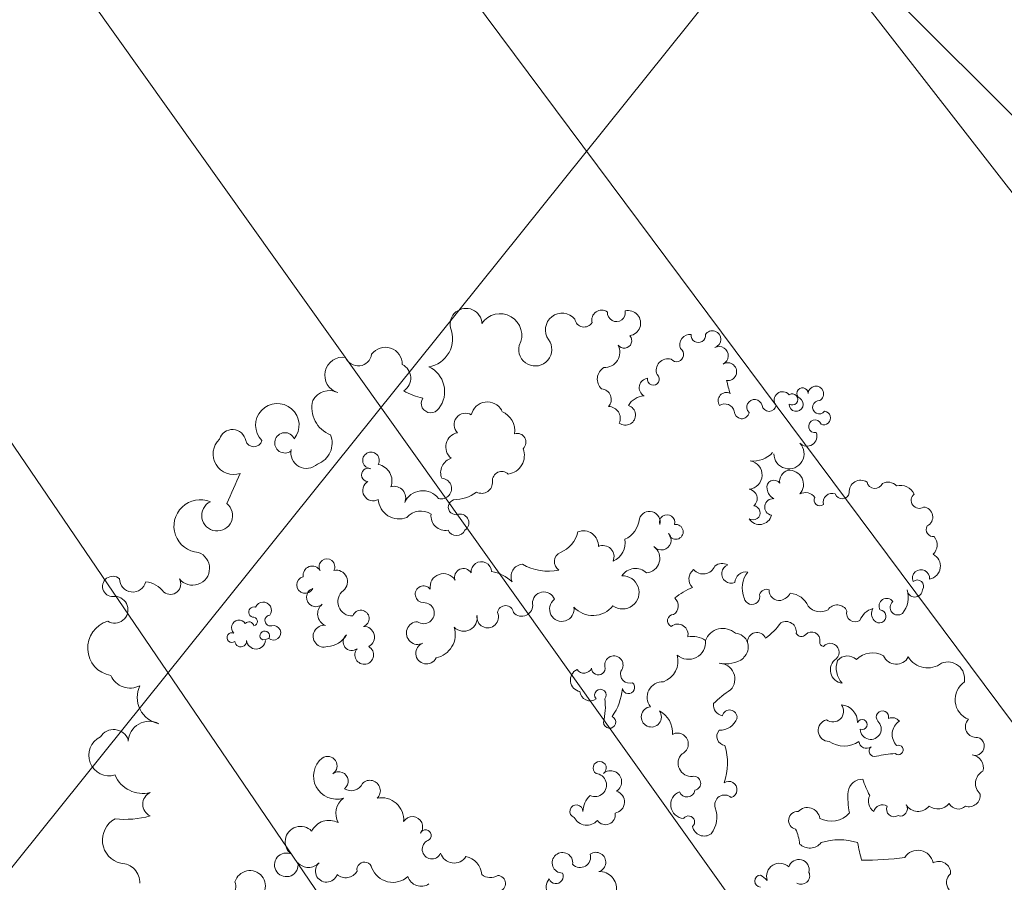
# Model space of a CAD drawing. Header units: millimetres. Extents: x 6567289036 to 6568990308, y 5976640423 to 5977332400.
# Tile 94 of 256: x 6568117961 to 6568119720, y 5976970716 to 5976972256. Entities that reach past the tile are written whole.
import ezdxf

# ---------------------------------------------------------------- set-up
doc = ezdxf.new("R2010")
doc.units = ezdxf.units.MM
doc.layers.add('ZAGOSPODAROWANIE_DRZEWA', color=110, linetype='Continuous', lineweight=5)
picture_1 = doc.add_image_def('image2.jpg', size_in_pixel=(6997, 9782))

# ---------------------------------------------------------------- blocks, each defined once
blk = doc.blocks.new('drz_353_r')
at = {"color": 114, "lineweight": 15}
for centre, radius, start, end in [((-6.64, 155.67), 3.28, 341.4309, 164.3966), ((1.05, 154.02), 4.62, 74.878, 172.4479), ((6.69, 160.84), 5.02, 208.0176, 318.5764), ((-13.58, 156.04), 3.82, 225.7098, 7.7626), ((10.88, 153.43), 4.1, 342.7444, 95.892), ((-30.73, 145.93), 6, 79.153, 202.2105), ((-23.32, 156.14), 7.62, 214.5119, 338.1556), ((12.15, 149.69), 3.66, 297.3507, 43.7056), ((10.36, 142.3), 5.4, 325.1652, 50.0395), ((38.69, 142.73), 4.19, 87.0987, 209.6337), ((42.04, 149.57), 4.11, 220.2825, 310.1999), ((-84.03, 140.77), 2.55, 240.2511, 7.0655), ((-78.57, 137.39), 4.72, 43.9601, 128.4208), ((-70.96, 138.55), 4.72, 10.3679, 153.3911), ((-42.71, 138.73), 8.11, 301.2628, 37.4766), ((-94.45, 135.72), 2.87, 218.6928, 33.2968), ((-88.5, 136.98), 3.57, 26.2163, 174.9982), ((-66.62, 136.35), 3.07, 84.2515, 292.0279), ((-63.75, 134.98), 2.26, 56.9005, 220.6597), ((11.6, 135.29), 5.06, 302.4176, 50.8426), ((36.06, 135.22), 5.53, 100.5274, 237.8824), ((-94.11, 128.87), 5.68, 117.0486, 192.8651), ((-62.66, 134.13), 2.74, 272.8686, 87.1314), ((-59.81, 122.98), 8.84, 49.5684, 107.8381), ((-40.84, 127.48), 4.92, 293.3945, 61.6206), ((15.76, 128.93), 2.54, 341.6109, 124.7057), ((-70.34, 116.33), 104.43, 359.3393, 7.8207), ((-96.65, 124.5), 4.31, 134.0099, 207.0432), ((-56.19, 128.02), 2.7, 218.6415, 38.6112), ((-13.57, 126.06), 3.25, 128.2798, 203.6201), ((-10.85, 131.68), 5.64, 212.9163, 314.4163), ((-5.31, 128.26), 1.7, 320.0053, 201.089), ((35.21, 129.34), 39.28, 183.1638, 193.1131), ((15.93, 126.69), 2.66, 244.7148, 32.855), ((-56.65, 124.13), 2.76, 126.8643, 298.1402), ((-53.01, 121.44), 2.35, 308.3384, 173.6107), ((-17.03, 122.59), 2.22, 77.4422, 310.658), ((17.52, 122.57), 3.21, 147.9373, 255.7062), ((-101.56, 119.88), 2.88, 282.2556, 68.0679), ((-53.95, 122.29), 3.61, 239.7151, 311.6926), ((-31.88, 118.95), 8.08, 150.2164, 224.664), ((-12.8, 118.39), 3.75, 271.6904, 137.9047), ((-4.9, 119.75), 1.97, 219.4133, 20.0257), ((-97.58, 114.79), 4.07, 145.9905, 275.9976), ((-49.32, 120.81), 6.65, 194.2066, 250.4091), ((-14.36, 115.32), 1.8, 337.8691, 245.6932), ((-8.55, 116.85), 2.69, 274.3312, 37.7002), ((-3.4, 144.32), 29.96, 286.5942, 298.6038), ((12.95, 122.28), 4.71, 244.7566, 323.2881), ((-54.1, 112.85), 3.06, 254.4734, 33.4065), ((-34.24, 110.1), 4.64, 136.8493, 230.3119), ((-15.21, 107.52), 6.17, 88.9516, 176.4085), ((-15.79, 108.86), 9.13, 324.5329, 35.4671), ((10.28, 115.38), 5.13, 177.481, 261.1555), ((47.78, 107.18), 21, 161.9621, 198.0379), ((3.47, 233.61), 122.37, 281.4757, 284.4878), ((-97.63, 108.16), 2.63, 289.9606, 79.578), ((-53.21, 106.41), 3.89, 116.1052, 236.7336), ((11.42, 141.44), 31.19, 266.4549, 280.6904), ((11.37, 104.26), 8.76, 332.3831, 48.2474), ((-93.72, 104.59), 3.21, 159.9282, 284.1144), ((-40.2, 103.91), 3.2, 42.1713, 229.7125), ((-33.9, 108.7), 4.74, 213.8644, 354.1815), ((-34.57, 113.91), 7.83, 250.34, 313.4097), ((-19.07, 104.9), 3.78, 322.6437, 127.4152), ((-123.86, 101.59), 2.43, 336.7887, 172.7358), ((-60.41, 100.36), 5.79, 311.0579, 28.9026), ((-12.26, 103.52), 3.91, 193.5808, 0.6547), ((-132.45, 98.78), 2.79, 30.9257, 267.0859), ((-127.7, 100.01), 2.37, 175.1887, 52.6854), ((-120.9, 98.48), 2.27, 108.7158, 11.8534), ((-117.37, 95.61), 3.58, 314.2462, 111.2868), ((-92.95, 95.04), 4.27, 126.4788, 207.7585), ((-94.5, 100.22), 2.01, 240.4521, 38.776), ((-44.48, 97.31), 2.95, 79.8117, 227.0033), ((-43.74, 101.69), 1.49, 261.8436, 351.8302), ((19.74, 95.77), 4.46, 97.8239, 227.4346), ((24.49, 96.6), 5.26, 316.3757, 50.7844), ((-132.63, 94.02), 1.98, 89.073, 330.4759), ((-53.97, 89.19), 7.3, 111.2394, 176.1873), ((-47.81, 93.61), 2.04, 296.3365, 49.3966), ((37.56, 92.7), 3.74, 76.6159, 253.492), ((39.63, 93.53), 3.06, 330.1154, 113.2101), ((-130.48, 90.31), 1.99, 328.0255, 211.9745), ((-128.74, 91.77), 2.51, 268.7415, 149.4263), ((-111.11, 89.18), 5.4, 270.4001, 134.146), ((-100.15, 89.33), 5.05, 47.4591, 185.6162), ((-47.46, 88.11), 3.72, 81.5236, 209.0219), ((19.9, 92.25), 3.18, 175.7148, 346.8105), ((28.95, 80.11), 12.87, 92.9118, 117.5686), ((-130.27, 86.94), 3, 129.3235, 309.3228), ((-101.14, 90.05), 4.21, 196.7374, 278.3824), ((-63.97, 85), 5.4, 13.9445, 59.8615), ((39.87, 85.87), 4.69, 136.0847, 287.979), ((-128.79, 82.09), 2.56, 279.353, 80.647), ((-99.19, 83.78), 2.5, 122.4275, 286.0623), ((-62.26, 85.67), 3.59, 265.8203, 10.1369), ((-65.66, 65.85), 25.34, 36.2369, 53.8317), ((-117.99, 76.42), 9.5, 353.5576, 46.9369), ((-99.13, 85.97), 4.64, 277.8313, 331.7836), ((-92.07, 83.52), 2.99, 175.1164, 348.6426), ((-90.2, 78.66), 4.4, 301.8937, 76.0727), ((-60.13, 81.18), 2.56, 159.0935, 254.0916), ((50.14, 72.36), 12.64, 134.2996, 148.3232), ((-127.76, 76.89), 2.74, 103.03, 314.2485), ((-103.51, 74.49), 5.11, 4.9407, 170.293), ((-95.1, 74.48), 3.35, 39.4778, 172.3768), ((-89.99, 76.34), 2.54, 326.231, 173.8468), ((-60.08, 76.01), 2.81, 280.4636, 105.556), ((-43.91, 77.75), 3.34, 113.0033, 275.1478), ((41.56, 79.18), 2.18, 184.6257, 355.3743), ((-126.25, 72.31), 2.66, 268.7815, 81.1211), ((-64.9, 73.87), 4, 170.785, 267.861), ((-63.14, 81.71), 9.19, 231.5948, 292.8932), ((-42.06, 69.75), 4.92, 40.2472, 176.5874), ((-140.41, 67.31), 3.2, 352.9989, 211.1624), ((-47.13, 66.61), 11.09, 347.8672, 34.7753), ((-16.95, 68), 2.64, 83.3692, 257.687), ((-18.88, 64.45), 6.57, 358.4918, 70.1367), ((8.87, 67.68), 2.94, 18.2747, 214.8084), ((-146.1, 64.19), 3.3, 26.3768, 206.6984), ((-153.9, 137.24), 72.27, 283.3308, 287.1448), ((-130.03, 66.8), 2.92, 151.5156, 304.5783), ((-125.35, 66.24), 3.54, 105.7502, 211.3524), ((-67.82, 65.33), 4.08, 150.4683, 219.9329), ((-68.21, 68.59), 3.41, 201.3915, 22.1641), ((-42.05, 65.59), 6.64, 137.8135, 249.5563), ((-30.65, 64.25), 5.63, 46.1875, 179.7476), ((3.25, 87.61), 35.67, 212.7448, 225.2949), ((-0.72, 45.68), 21.55, 70.5556, 106.7139), ((14.38, 66.26), 3.58, 139.2644, 286.8371), ((-151.97, 61.85), 3.05, 16.2904, 235.699), ((-21.37, 66.15), 3.92, 263.036, 349.4155), ((-10.13, 66.66), 3.24, 227.6045, 353.9781), ((18.72, 53.68), 9.74, 52.4166, 109.84), ((-72.66, 58.53), 4.52, 311.113, 67.8339), ((21.2, 58.92), 4.25, 281.6236, 35.5952), ((-153.37, 56.81), 2.55, 262.8156, 97.1844), ((-38.05, 54.8), 7.8, 144.1233, 193.2325), ((-43.78, 53.29), 6.11, 318.9635, 95.5166), ((6.61, 55.18), 2.49, 10.0568, 189.939), ((-150.05, 53.86), 3.66, 173.3464, 292.9799), ((-66.35, 57.6), 4.16, 216.4791, 315.9018), ((-36.36, 66.62), 29.52, 203.8196, 218.1686), ((-46.56, 49.44), 3.7, 75.648, 218.8191), ((-7.45, 49.37), 3.88, 24.9495, 208.1335), ((-0.57, 54.34), 4.74, 224.7477, 5.0169), ((8.66, 52.81), 2.84, 290.0951, 81.9351), ((20.43, 53.33), 2.16, 41.1345, 234.2597), ((-146.53, 49.03), 2.56, 311.6442, 145.1568), ((-83.18, 48.78), 2.64, 281.898, 190.7849), ((-56.77, 45.95), 3.7, 32.8439, 138.9947), ((-37.09, 41.61), 7.94, 20.3227, 105.2145), ((14.25, 51.88), 4.93, 200.6561, 356.5577), ((-140.84, 45.94), 4.16, 163.5163, 291.1332), ((-86.57, 45.67), 2.73, 73.026, 286.974), ((-80.25, 43.61), 3.52, 311.2651, 132.7777), ((-51.46, 47.99), 2.2, 180.8587, 336.5478), ((-11.69, 39.13), 8.45, 84.3984, 153.325), ((-137.66, 40.77), 2.12, 258.6168, 142.5404), ((-86.7, 39.37), 3.8, 75.9114, 252.1615), ((-73.74, 37.8), 5.26, 6.1477, 142.8396), ((-24.14, 44.05), 5.51, 176.6871, 308.7617), ((-17.09, 40.03), 3.61, 184.4397, 126.6279), ((-134.7, 39.12), 3.4, 187.2031, 330.2034), ((-157.73, 31.7), 4.51, 8.5965, 192.9469), ((-124.84, 37.81), 6.92, 183.185, 239.7009), ((-88.61, 26.96), 8.82, 23.8384, 85.1512), ((-64.31, 34.35), 5.8, 136.3522, 237.0835), ((-61.56, 29.74), 5.92, 324.5107, 182.4867), ((-151.47, 30.35), 2.7, 305.7735, 131.6134), ((-124.89, 30.78), 3.6, 322.2123, 163.0038), ((-32.46, 32.32), 3.32, 252.1, 17.8313), ((-27.64, 31.86), 2.22, 281.3023, 138.2463), ((-161.49, 27.55), 3.2, 266.1661, 101.4712), ((-147.35, 23.31), 5.48, 357.8409, 117.6697), ((-123.74, 24.71), 4.22, 66.364, 179.044), ((-79.21, 23.57), 7.08, 23.0921, 100.82), ((-35.6, 26.66), 3.28, 49.7829, 279.672), ((-29.05, 9.33), 20.44, 54.7911, 84.8037), ((6.07, 25.51), 3.93, 32.079, 221.5949), ((13.26, 26.41), 4.04, 9.4922, 162.8888), ((-130.46, 21.87), 3.84, 49.3724, 174.1831), ((-74.38, 22.8), 3.92, 64.6472, 205.284), ((-56.75, 26.01), 0.424, 51.9587, 128.0413), ((-62.57, 19.14), 9.24, 313.0854, 50.8514), ((-15.26, 25.11), 2.21, 272.1453, 155.2984), ((17.96, 23.69), 3.45, 303.2747, 102.0138), ((44.25, 21.55), 6.09, 83.2879, 182.0626), ((-158.85, 22.29), 3.53, 143.948, 285.5065), ((-137.77, 25.48), 4.75, 210.0626, 317.272), ((-78.23, 15.81), 5.32, 86.7871, 202.0726), ((-34.46, 21.1), 2.39, 268.3509, 104.3445), ((-24.89, 21.85), 2.07, 49.223, 310.777), ((-20.67, 2.21), 21.4, 75.1312, 97.7247), ((1.16, 21.59), 2.36, 33.5936, 326.4064), ((7.23, 19.92), 4.12, 335.2663, 174.9051), ((34.8, 20.22), 3.54, 18.2971, 214.778), ((-159.72, 16.04), 3.37, 278.999, 57.5109), ((-35.71, 15.96), 3, 304.7196, 66.7152), ((-26.42, 18.13), 3.6, 274.1737, 36.8865), ((17.01, 23.86), 8.28, 223.1584, 268.0052), ((16.46, 16.99), 5.11, 297.4026, 48.3305), ((32.94, 14.61), 3.74, 314.254, 106.3187), ((-30.25, 15.28), 4.16, 205.4422, 349.7291), ((16.64, 13.26), 2.32, 88.0323, 339.4112), ((-155.33, 8.17), 5.96, 130.3412, 305.4754), ((-85.54, 3.62), 10.47, 22.0249, 76.8405), ((-55.6, 8.07), 4.37, 216.7788, 98.713), ((35.01, 8.29), 3.68, 81.5202, 359.7503), ((-72.56, 8.98), 3.58, 203.6158, 326.8681), ((39.87, 5.98), 2.58, 290.5692, 117.4068), ((43.69, 6.97), 4.47, 229.3499, 10.0809), ((-148.33, -1.41), 5.9, 255.8538, 126.7923), ((-87.18, 3.15), 18.04, 329.3975, 12.4006), ((-57.69, 1.66), 4.05, 110.4344, 272.2119), ((-56.94, -6.23), 3.89, 310.8673, 98.7351), ((-153.38, -13.96), 7.72, 62.1414, 237.1616), ((-115.23, -7.85), 3.12, 41.796, 197.6346), ((-110.47, -12.03), 6.71, 8.3101, 111.2367), ((-67.21, -5.62), 4.46, 185.3435, 294.2034), ((-119.17, -16.31), 7.58, 82.6199, 156.8107), ((-55.15, -19.38), 14.09, 136.5346, 170.2803), ((-53.94, -12.04), 2.91, 99.0132, 260.9868), ((-123.71, -18.52), 5.9, 118.332, 257.3931), ((-101.42, -13.38), 3.35, 136.1585, 273.9279), ((42.39, -14.88), 2.85, 8.4463, 179.1727), ((-100.78, -20.55), 3.84, 331.4024, 96.0412), ((-68.86, -20.67), 3.67, 92.812, 275.369), ((-52.76, -18.41), 3.86, 261.2241, 115.0554), ((35.58, -17.42), 4.73, 319.2705, 33.0925), ((-157.33, -26.13), 5.69, 92.3789, 283.02), ((39.88, -27.8), 7.33, 95.6622, 167.1169), ((-121.5, -26.35), 4.07, 149.3297, 315.9259), ((-108.64, -30.74), 14, 0.4743, 36.6345), ((-66.94, -27.07), 3.17, 119.8518, 289.0879), ((-52.51, -26.97), 4.81, 315.1926, 100.0948), ((-86.41, -28.24), 3.11, 33.0398, 190.5157), ((-85.23, -29.56), 3.34, 295.3463, 64.6537), ((30.09, -30.43), 5.02, 287.5394, 58.1935), ((-152.2, -41.1), 10.18, 9.187, 112.2175), ((-113.51, -28.21), 5.16, 190.908, 321.0518), ((-104.29, -29.72), 5.49, 198.3708, 290.9898), ((-98.66, -34.97), 3.66, 344.056, 178.0199), ((-92.05, -29.74), 2.74, 198.9097, 19.8771), ((-63.49, -34.2), 4.79, 120.2477, 278.6755), ((-46.59, -38.56), 8.58, 11.4864, 106.9631), ((-133.29, -43.55), 9.76, 52.026, 155.3173), ((-88.81, -33.56), 5.1, 262.551, 11.0756), ((-129.12, -38.73), 3.41, 237.4685, 57.5268), ((-90.82, -41.57), 7.07, 127.6692, 246.5978), ((-84.06, -42.33), 6.56, 145.5749, 229.3056), ((-54.15, -41.27), 3.78, 324.1404, 181.0392), ((-39.83, -40.29), 3.81, 199.4413, 64.4649), ((25.24, -40.58), 2, 24.2486, 245.6827), ((30.2, -38.36), 3.43, 203.9181, 66.0133), ((-156, -35.86), 25.7, 330.8026, 347.0764), ((-60.92, -41.3), 2.99, 128.0129, 359.2003), ((-47.03, -43.39), 4.06, 181.3156, 26.9685), ((22.18, -45.31), 3.67, 52.4338, 238.4852), ((38.42, -42.16), 4.99, 287.4364, 33.9406), ((-143.05, -54.99), 6.07, 89.3041, 233.7848), ((-138.13, -51.3), 5.41, 32.5016, 153.8504), ((-95.32, -51.84), 4.14, 65.871, 195.8898), ((-95.23, -50.08), 7.43, 273.5978, 21.9488), ((19.65, -56.28), 7.87, 85.5395, 191.6968), ((34.01, -52.31), 7.99, 291.1203, 42.368), ((-101.38, -58.53), 5.94, 69.4062, 170.0244), ((-108.69, -60.09), 2.97, 60.6428, 358.9059), ((-98.02, -59.31), 3.73, 211.7469, 29.1241), ((-45.6, -62.65), 3.81, 27.4823, 181.971), ((-39.27, -62.5), 3.36, 229.1827, 151.4513), ((9.27, -60.49), 3.74, 44.3713, 225.5602), ((37.46, -62.41), 2.7, 102.0541, 282.1637), ((-147.29, -64.66), 4.82, 291.5329, 82.2287), ((-103.55, -61.09), 2.37, 156.5287, 355.4311), ((-52.23, -63.73), 2.99, 18.4556, 251.4758), ((4.93, -67.16), 4.35, 326.1731, 66.6431), ((-58.24, -66.86), 5.07, 217.6748, 3.3922), ((-43.92, -66.94), 3.1, 217.5354, 37.5354), ((35.62, -69.11), 4.72, 318.6855, 59.281), ((-139.12, -70.11), 6.47, 171.3785, 343.5929), ((-65.43, -72.53), 4.09, 38.9326, 191.7067), ((-50.7, -76.14), 8.49, 3.4909, 59.4293), ((4.04, -72.35), 8.26, 218.6102, 16.8503), ((5.85, -71.6), 3.36, 36.8426, 219.4051), ((17.42, -65.73), 6.91, 217.7127, 297.7862), ((-126.9, -74.98), 6.74, 153.2243, 241.5229), ((-70.77, -75.81), 2.79, 61.4216, 298.5784), ((0.42, -75.62), 3.41, 33.7133, 213.6034), ((26.86, -75.05), 7, 152.7303, 242.7989), ((37.95, -75.99), 3.96, 221.9403, 72.1865), ((-127.54, -70.91), 10.31, 255.5562, 339.5865), ((-114.94, -81.97), 8.01, 20.1269, 111.469), ((-53.89, -74.72), 4.43, 218.9542, 338.0872), ((-45.91, -76.86), 3.9, 172.899, 18.5086), ((-111.47, -83.11), 5.62, 257.8732, 43.9592), ((-67.69, -81.05), 3.29, 121.9839, 279.1732), ((-59.83, -79.77), 3.37, 199.6368, 42.2303), ((31.58, -82.42), 5.09, 312.1839, 47.8161), ((-64.25, -83.62), 2.99, 193.1226, 65.389), ((27.51, -85.23), 5.51, 134.2213, 324.2165), ((-121.27, -93.54), 7.77, 51.0474, 314.8387), ((-114.98, -90.85), 3.63, 112.5925, 38.0848), ((35.75, -90.34), 4.22, 153.4477, 100.2261), ((-47.12, -94.93), 2.6, 319.7952, 192.1646), ((-55.19, -98.6), 2.93, 53.694, 248.329), ((-51.53, -96.01), 1.94, 186.99, 15.8828), ((-46.05, -98.04), 1.7, 57.2804, 10.1635), ((-44.76, -101.14), 3.42, 276.4788, 83.5212), ((43.33, -103.33), 5.54, 67.1935, 254.1837), ((-116.57, -101.93), 2.98, 285.2027, 74.7973), ((-54.53, -101.92), 1.84, 161.3576, 0.8182), ((-51.18, -102.19), 1.54, 11.0865, 168.9135), ((-49.23, -103.67), 1.83, 103.9069, 226.2921), ((-114.88, -109.57), 4.85, 100.7912, 252.8415), ((-48.98, -107.21), 2.69, 124.2697, 316.5409), ((-44.18, -106.62), 2.09, 272.9299, 95.4476), ((-111, -109.15), 7.33, 223.559, 18.6449), ((884.95, 2101.6), 2419.75, 245.87551, 246.15414), ((-45.44, -109.77), 1.73, 156.0045, 37.7949), ((43.39, -113.25), 4.85, 346.1631, 108.8843), ((-89.02, -115.04), 5.5, 205.9151, 141.1429), ((-85.24, -121.03), 9.43, 157.6442, 355.805), ((-70.17, -123.78), 6.03, 308.3388, 160.051), ((-64.59, -131.76), 3.73, 322.4085, 119.4629), ((-56.17, -141.52), 9.26, 126.1201, 173.8225), ((-24.06, -134), 9.58, 244.0408, 349.0343), ((-8.04, -139.32), 7.48, 152.1747, 267.3742), ((-66.45, -145.16), 4.76, 270.3791, 76.9254), ((-0.47, -141.59), 10.73, 292.6108, 14.2041), ((14.11, -136.97), 4.63, 205.4692, 334.5308), ((-15.62, -148.1), 35.12, 354.4524, 15.0863), ((-34.97, -146.12), 7.58, 293.8205, 27.5568), ((42.12, -149.55), 6.94, 88.1635, 178.9986), ((-55.37, -151.66), 4.78, 329.3045, 177.9534), ((-7.06, -152), 5.53, 109.4453, 238.5224), ((-63.69, -152.33), 3.64, 138.6326, 13.3273), ((26.87, -147.47), 8.54, 208.1018, 346.7183), ((-41.7, -151.35), 9.94, 196.0636, 350.1171), ((-3.35, -153.58), 7.3, 205.408, 16.6211)]:
    blk.add_arc(centre, radius, start, end, dxfattribs=at)

msp = doc.modelspace()

# ---------------------------------------------------------------- hatches: boundary and pattern name
at = {"lineweight": 9}
h = msp.add_hatch(dxfattribs=at)
h.set_pattern_fill('ANSI37', color=6, scale=200)
edge = h.paths.add_edge_path()
edge.add_ellipse((6568115963.531235, 5976981075.503613), major_axis=(-4887.610083, 13295.452424), ratio=0.741244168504, start_angle=32.5120864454, end_angle=210.0176147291)
edge.add_arc((6568120030.921191, 5976974544.735871), 6000.000004, 328.1187080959, 341.4126795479)
edge.add_arc((6568129230.183396, 5976971451.657601), 3705.336609, 102.075900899, 161.42073047, ccw=False)
edge.add_line((6568128455.000002, 5976975074.999993), (6568127189.99999, 5976976139.999994))
edge.add_line((6568127189.99999, 5976976139.999994), (6568126709.575541, 5976977735.563391))
edge.add_arc((6568125952.522593, 5976977524.292806), 785.979916, -0.00000007, 15.592810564, ccw=False)
edge.add_arc((6568125952.522593, 5976977524.292805), 785.979915, -180, 0, ccw=False)
edge.add_arc((6568125952.522594, 5976977524.292805), 785.979916, 15.592810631, 180, ccw=False)
edge.add_line((6568126709.575541, 5976977735.563391), (6568126110.000009, 5976980010.000004))
edge.add_line((6568126110.000009, 5976980010.000004), (6568123380.000009, 5976984369.999994))
edge.add_line((6568123380.000009, 5976984369.999994), (6568121269.99999, 5976989290.000013))
edge.add_line((6568121269.99999, 5976989290.000013), (6568113570.945966, 5976997357.572804))
edge.add_line((6568113570.945966, 5976997357.572804), (6568115087.354076, 5976995767.827636))
edge.add_line((6568115087.354076, 5976995767.827636), (6568109344.62986, 5976993777.976645))
edge.add_line((6568109344.62986, 5976993777.976645), (6568105057.329888, 5976992283.576641))
edge.add_line((6568105057.329888, 5976992283.576641), (6568103663.345472, 5976991804.321001))
edge.add_line((6568103663.345472, 5976991804.321001), (6568103663.086779, 5976991804.241769))
edge.add_line((6568103663.086779, 5976991804.241769), (6568105057.329888, 5976992283.576641))
edge.add_line((6568105057.329888, 5976992283.576641), (6568103718.416223, 5976991818.804065))
edge.add_line((6568103718.416223, 5976991818.804065), (6568104962.276554, 5976992242.049895))
edge.add_arc((6568105439.242177, 5976991029.434477), 1303.047335, -31.942532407, 111.471513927, ccw=False)
edge = h.paths.add_edge_path(flags=16)
edge.add_spline(control_points=[(6568124179.660505, 5976971937.399259), (6568124170.178185, 5976971922.238156), (6568124160.661446, 5976971907.1206), (6568124042.983392, 5976971721.395361), (6568123930.467439, 5976971556.34814), (6568123697.169327, 5976971237.91074), (6568123576.387566, 5976971084.520517), (6568123327.072579, 5976970789.772813), (6568123198.539742, 5976970648.415164), (6568122934.2278, 5976970378.038323), (6568122798.449032, 5976970249.018835), (6568122489.41623, 5976969976.473749), (6568122314.506495, 5976969836.032023), (6568121955.434841, 5976969574.236462), (6568121771.273003, 5976969452.881261), (6568121394.443346, 5976969229.517278), (6568121201.774976, 5976969127.507148), (6568120768.233918, 5976968924.113389), (6568120525.587008, 5976968827.159615), (6568120108.031768, 5976968688.061913), (6568119935.845833, 5976968638.2722), (6568119587.009729, 5976968552.366451), (6568119410.358985, 5976968516.250504), (6568119052.970499, 5976968457.845744), (6568118872.232271, 5976968435.557209), (6568118507.082804, 5976968404.968018), (6568118322.671227, 5976968396.66777), (6568117950.638351, 5976968394.212671), (6568117763.016894, 5976968400.058295), (6568117385.084333, 5976968426.035691), (6568117194.773247, 5976968446.167936), (6568116812.040392, 5976968500.828072), (6568116619.618782, 5976968535.35638), (6568116233.299957, 5976968618.873293), (6568116039.403005, 5976968667.862229), (6568115650.818154, 5976968780.308804), (6568115456.13058, 5976968843.766676), (6568115066.689784, 5976968985.094758), (6568114871.936908, 5976969062.965104), (6568114483.121285, 5976969232.991462), (6568114289.058877, 5976969325.147525), (6568113902.400093, 5976969523.545527), (6568113709.804032, 5976969629.787452), (6568113326.864097, 5976969856.083756), (6568113136.520503, 5976969976.138072), (6568112758.872959, 5976970229.713349), (6568112571.569253, 5976970363.234211), (6568112200.782331, 5976970643.326867), (6568112017.299326, 5976970789.898541), (6568111654.921274, 5976971095.610539), (6568111476.026404, 5976971254.750731), (6568111123.572922, 5976971585.05476), (6568110950.014457, 5976971756.218459), (6568110608.958048, 5976972109.965896), (6568110441.46023, 5976972292.549491), (6568110113.221196, 5976972668.478745), (6568109952.480091, 5976972861.824264), (6568109638.418891, 5976973258.56927), (6568109485.098891, 5976973461.968619), (6568109186.509607, 5976973878.067302), (6568109041.240406, 5976974090.766497), (6568108759.345093, 5976974524.669134), (6568108622.719053, 5976974745.872441), (6568108358.662783, 5976975195.949905), (6568108231.232617, 5976975424.823928), (6568107986.079069, 5976975889.375787), (6568107868.355747, 5976976125.053492), (6568107643.083237, 5976976602.316001), (6568107535.534105, 5976976843.900676), (6568107331.031953, 5976977332.054698), (6568107234.078984, 5976977578.623914), (6568107051.144165, 5976978075.802788), (6568106965.162361, 5976978326.412314), (6568106804.496389, 5976978830.709731), (6568106729.812265, 5976979084.397489), (6568106592.018281, 5976979593.875413), (6568106528.908463, 5976979849.665444), (6568106414.488504, 5976980362.362128), (6568106363.178405, 5976980619.268641), (6568106272.530857, 5976981133.206791), (6568106233.193444, 5976981390.238283), (6568106166.610678, 5976981903.433439), (6568106139.365355, 5976982159.596952), (6568106097.031569, 5976982670.066146), (6568106081.943135, 5976982924.371669), (6568106063.932471, 5976983430.14245), (6568106061.010261, 5976983681.607542), (6568106067.285231, 5976984180.727455), (6568106076.482419, 5976984428.382098), (6568106106.892788, 5976984918.928708), (6568106128.105963, 5976985161.820485), (6568106182.388234, 5976985641.912052), (6568106215.457308, 5976985879.111641), (6568106293.235035, 5976986346.918525), (6568106337.94364, 5976986577.525605), (6568106438.728861, 5976987031.282452), (6568106494.805395, 5976987254.43199), (6568106618.001571, 5976987692.450681), (6568106685.12109, 5976987907.319598), (6568106830.028, 5976988328.002844), (6568106907.815219, 5976988533.816941), (6568107073.636337, 5976988935.672216), (6568107161.670006, 5976989131.713181), (6568107347.522875, 5976989513.366485), (6568107445.341783, 5976989698.978644), (6568107650.271835, 5976990059.187248), (6568107757.382629, 5976990233.783571), (6568107980.380675, 5976990571.446624), (6568108096.267531, 5976990734.51332), (6568108336.290716, 5976991048.678833), (6568108460.426629, 5976991199.777731), (6568108716.422053, 5976991489.644339), (6568108848.28117, 5976991628.412262), (6568109119.210566, 5976991893.324191), (6568109258.280524, 5976992019.468547), (6568109573.005394, 5976992284.002355), (6568109750.216354, 5976992419.413794), (6568110113.673797, 5976992671.111975), (6568110299.920358, 5976992787.400099), (6568110680.724046, 5976993000.607155), (6568110875.28188, 5976993097.527375), (6568111199.420376, 5976993239.883722), (6568111326.713811, 5976993291.17831), (6568111455.464362, 5976993338.508967)], knot_values=[0, 0, 0, 0, 0.0052151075, 0.0052151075, 0.0642555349, 0.0642555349, 0.1232959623, 0.1232959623, 0.1823363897, 0.1823363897, 0.2413768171, 0.2413768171, 0.3134479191, 0.3134479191, 0.3855190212, 0.3855190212, 0.4575901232, 0.4575901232, 0.5444636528, 0.5444636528, 0.6039879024, 0.6039879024, 0.663512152, 0.663512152, 0.7230364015, 0.7230364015, 0.7825606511, 0.7825606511, 0.8420849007, 0.8420849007, 0.9016091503, 0.9016091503, 0.9611333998, 0.9611333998, 1.0206576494, 1.0206576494, 1.080181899, 1.080181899, 1.1397061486, 1.1397061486, 1.1992303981, 1.1992303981, 1.2587546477, 1.2587546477, 1.3182788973, 1.3182788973, 1.3778031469, 1.3778031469, 1.4373273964, 1.4373273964, 1.496851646, 1.496851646, 1.5563758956, 1.5563758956, 1.6159001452, 1.6159001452, 1.6754243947, 1.6754243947, 1.7349486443, 1.7349486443, 1.7944728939, 1.7944728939, 1.8539971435, 1.8539971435, 1.913521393, 1.913521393, 1.9730456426, 1.9730456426, 2.0325698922, 2.0325698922, 2.0920941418, 2.0920941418, 2.1516183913, 2.1516183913, 2.2111426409, 2.2111426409, 2.2706668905, 2.2706668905, 2.3301911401, 2.3301911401, 2.3897153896, 2.3897153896, 2.4492396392, 2.4492396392, 2.5087638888, 2.5087638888, 2.5682881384, 2.5682881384, 2.6278123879, 2.6278123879, 2.6873366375, 2.6873366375, 2.7468608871, 2.7468608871, 2.8063851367, 2.8063851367, 2.8659093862, 2.8659093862, 2.9254336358, 2.9254336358, 2.9849578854, 2.9849578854, 3.0444821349, 3.0444821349, 3.1040063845, 3.1040063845, 3.1635306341, 3.1635306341, 3.2230548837, 3.2230548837, 3.2825791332, 3.2825791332, 3.3421033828, 3.3421033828, 3.4016276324, 3.4016276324, 3.4736315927, 3.4736315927, 3.545635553, 3.545635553, 3.6176395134, 3.6176395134, 3.6632832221, 3.6632832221, 3.6632832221, 3.6632832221], degree=3, periodic=0)
edge.add_spline(control_points=[(6568111455.464362, 5976993338.508967), (6568111532.57975, 5976993366.857755), (6568111610.217915, 5976993393.784486), (6568111857.122364, 5976993474.349177), (6568112028.24174, 5976993522.753692), (6568112374.847825, 5976993606.100425), (6568112550.335085, 5976993641.042549), (6568112905.306947, 5976993697.314068), (6568113084.792009, 5976993718.643189), (6568113447.353069, 5976993747.531727), (6568113630.42938, 5976993755.090744), (6568113854.469842, 5976993755.815786), (6568113893.937239, 5976993755.626351), (6568113933.473553, 5976993755.11933)], knot_values=[6.0070882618, 6.0070882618, 6.0070882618, 6.0070882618, 6.0344266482, 6.0344266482, 6.0934670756, 6.0934670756, 6.152507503, 6.152507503, 6.2115479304, 6.2115479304, 6.2705883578, 6.2705883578, 6.2831853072, 6.2831853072, 6.2831853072, 6.2831853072], degree=3, periodic=0)
edge.add_arc((6568114150.153406, 5976990882.713037), 2880.567316, -6.578215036, 94.31393394, ccw=False)
edge.add_arc((6568110320.519809, 5976990930.202398), 6701.875845, 335.3820519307, 356.7710859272, ccw=False)
edge.add_spline(control_points=[(6568116413.233098, 5976988138.43152), (6568116399.802512, 5976988118.620205), (6568116386.481956, 5976988098.660331), (6568116311.348016, 5976987984.289184), (6568116251.873528, 5976987886.786275), (6568116138.119045, 5976987685.589762), (6568116083.839258, 5976987581.89623), (6568115980.755843, 5976987368.648404), (6568115931.952387, 5976987259.094217), (6568115840.085011, 5976987034.494839), (6568115797.021228, 5976986919.449773), (6568115716.873694, 5976986684.274664), (6568115679.790045, 5976986564.144757), (6568115611.816869, 5976986319.238267), (6568115580.927412, 5976986194.461821), (6568115525.527754, 5976985940.728713), (6568115501.017599, 5976985811.772182), (6568115458.53099, 5976985550.169449), (6568115440.554561, 5976985417.523372), (6568115411.258081, 5976985149.052274), (6568115399.938043, 5976985013.227372), (6568115384.04467, 5976984738.925879), (6568115379.471337, 5976984600.449398), (6568115377.129155, 5976984321.385095), (6568115379.360299, 5976984180.797376), (6568115390.652369, 5976983898.060843), (6568115399.713285, 5976983755.912126), (6568115424.657997, 5976983470.610762), (6568115440.541779, 5976983327.458203), (6568115479.093537, 5976983040.71043), (6568115501.761497, 5976982897.115299), (6568115553.811668, 5976982610.045099), (6568115583.193859, 5976982466.570113), (6568115648.571897, 5976982180.301835), (6568115684.56772, 5976982037.508623), (6568115763.042439, 5976981753.161994), (6568115805.521308, 5976981611.608654), (6568115896.802265, 5976981330.293968), (6568115945.604325, 5976981190.532698), (6568116049.343316, 5976980913.346115), (6568116104.280218, 5976980775.92088), (6568116220.072862, 5976980503.939821), (6568116280.928574, 5976980369.384072), (6568116408.316006, 5976980103.662653), (6568116474.847695, 5976979972.497057), (6568116613.318377, 5976979714.061551), (6568116685.257336, 5976979586.791718), (6568116834.248999, 5976979336.636009), (6568116911.301663, 5976979213.750213), (6568117070.203418, 5976978972.831218), (6568117152.052464, 5976978854.798099), (6568117320.207122, 5976978624.031129), (6568117406.512685, 5976978511.297358), (6568117583.219337, 5976978291.551407), (6568117673.620369, 5976978184.539309), (6568117858.137304, 5976977976.632259), (6568117952.253142, 5976977875.73739), (6568118143.801198, 5976977680.431128), (6568118241.23334, 5976977586.019817), (6568118438.999794, 5976977404.015286), (6568118539.334015, 5976977316.42215), (6568118742.477169, 5976977148.354403), (6568118845.285995, 5976977067.87987), (6568119052.940602, 5976976914.313204), (6568119157.786259, 5976976841.221138), (6568119369.069979, 5976976702.644506), (6568119475.507895, 5976976637.159993), (6568119689.528906, 5976976513.982927), (6568119797.111833, 5976976456.290405), (6568120012.977748, 5976976348.839824), (6568120121.260547, 5976976299.081761), (6568120338.088616, 5976976207.600125), (6568120446.633684, 5976976165.876508), (6568120663.562138, 5976976090.521903), (6568120771.945321, 5976976056.890822), (6568120988.145437, 5976975997.739588), (6568121095.962186, 5976975972.219279), (6568121310.650357, 5976975929.271747), (6568121417.521635, 5976975911.844309), (6568121629.970323, 5976975885.03404), (6568121735.547655, 5976975875.65095), (6568121941.568389, 5976975865.039034), (6568122042.065019, 5976975863.546184), (6568122141.684427, 5976975865.736631)], knot_values=[0.4891344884, 0.4891344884, 0.4891344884, 0.4891344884, 0.5018947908, 0.5018947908, 0.5617157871, 0.5617157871, 0.6215367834, 0.6215367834, 0.6813577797, 0.6813577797, 0.7411787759, 0.7411787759, 0.8009997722, 0.8009997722, 0.8608207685, 0.8608207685, 0.9206417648, 0.9206417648, 0.980462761, 0.980462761, 1.0402837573, 1.0402837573, 1.1001047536, 1.1001047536, 1.1599257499, 1.1599257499, 1.2197467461, 1.2197467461, 1.2795677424, 1.2795677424, 1.3393887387, 1.3393887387, 1.399209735, 1.399209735, 1.4590307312, 1.4590307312, 1.5188517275, 1.5188517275, 1.5786727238, 1.5786727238, 1.6384937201, 1.6384937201, 1.6983147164, 1.6983147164, 1.7581357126, 1.7581357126, 1.8179567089, 1.8179567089, 1.8777777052, 1.8777777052, 1.9375987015, 1.9375987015, 1.9974196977, 1.9974196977, 2.057240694, 2.057240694, 2.1170616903, 2.1170616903, 2.1768826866, 2.1768826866, 2.2367036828, 2.2367036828, 2.2965246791, 2.2965246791, 2.3563456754, 2.3563456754, 2.4161666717, 2.4161666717, 2.4759876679, 2.4759876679, 2.5358086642, 2.5358086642, 2.5956296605, 2.5956296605, 2.6554506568, 2.6554506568, 2.715271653, 2.715271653, 2.7750926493, 2.7750926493, 2.8349136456, 2.8349136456, 2.8927217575, 2.8927217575, 2.8927217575, 2.8927217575], degree=3, periodic=0)
edge.add_arc((6568122003.929132, 5976973301.462857), 2567.971283, -32.085444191, 86.92497052, ccw=False)
h.paths.add_polyline_path([(6568115761.083549, 5976988511.144317), (6568116213.983452, 5976988299.291283), (6568115366.57142, 5976986487.69177), (6568114913.671543, 5976986699.544763)], flags=0)
edge = h.paths.add_edge_path(flags=16)
edge.add_spline(control_points=[(6568122117.503294, 5976976965.470814), (6568122095.634129, 5976976964.989951), (6568122073.659348, 5976976964.752335), (6568122009.126465, 5976976964.777331), (6568121966.28494, 5976976965.70374), (6568121879.836099, 5976976969.420142), (6568121836.227296, 5976976972.21031), (6568121739.87075, 5976976980.41346), (6568121686.970827, 5976976986.224181), (6568121587.142304, 5976976999.685277), (6568121540.335401, 5976977006.99522), (6568121445.985789, 5976977023.765357), (6568121398.446313, 5976977033.224999), (6568121288.958086, 5976977057.366896), (6568121226.784196, 5976977072.767728), (6568121105.71034, 5976977106.113291), (6568121046.857298, 5976977123.817733), (6568120939.343596, 5976977158.941852), (6568120890.815192, 5976977175.807072), (6568120805.189653, 5976977207.377444), (6568120768.193889, 5976977221.60511), (6568120693.982465, 5976977251.337688), (6568120656.769596, 5976977266.841464), (6568120544.023896, 5976977315.639267), (6568120468.18812, 5976977350.924743), (6568120354.095163, 5976977407.819135), (6568120315.999114, 5976977427.44904), (6568120224.833806, 5976977475.959131), (6568120171.72779, 5976977505.457523), (6568120076.069017, 5976977560.873515), (6568120033.5171, 5976977586.335578), (6568119951.473879, 5976977637.018695), (6568119911.981095, 5976977662.127), (6568119833.066043, 5976977713.743689), (6568119793.636919, 5976977740.256621), (6568119699.98791, 5976977804.973507), (6568119645.818672, 5976977843.803679), (6568119508.509773, 5976977945.856742), (6568119425.572317, 5976978010.903067), (6568119307.374588, 5976978108.645167), (6568119271.608172, 5976978138.893512), (6568119188.881468, 5976978210.437518), (6568119142.019223, 5976978252.158396), (6568119048.845014, 5976978337.541326), (6568119002.525654, 5976978381.210325), (6568118910.504687, 5976978470.455091), (6568118864.806069, 5976978516.027941), (6568118769.706587, 5976978613.543143), (6568118720.370191, 5976978665.681199), (6568118622.64212, 5976978772.11737), (6568118574.253626, 5976978826.412236), (6568118469.449304, 5976978947.572772), (6568118413.249493, 5976979014.86982), (6568118275.879962, 5976979185.279014), (6568118195.664942, 5976979290.09271), (6568118078.404751, 5976979451.565716), (6568118039.822672, 5976979506.106125), (6568117963.732501, 5976979616.544595), (6568117926.22601, 5976979672.440291), (6568117848.78729, 5976979790.966536), (6568117808.966093, 5976979853.731558), (6568117725.871052, 5976979988.647191), (6568117682.78918, 5976980060.988088), (6568117598.438626, 5976980207.540318), (6568117557.175504, 5976980281.751142), (6568117476.656051, 5976980431.74359), (6568117437.392956, 5976980507.537989), (6568117360.950826, 5976980660.564817), (6568117323.774444, 5976980737.792494), (6568117249.00724, 5976980899.10006), (6568117211.57662, 5976980983.272905), (6568117141.192058, 5976981148.443359), (6568117108.100163, 5976981229.389515), (6568117044.291972, 5976981392.283509), (6568117013.577645, 5976981474.22713), (6568116954.739178, 5976981638.52753), (6568116926.602977, 5976981720.876121), (6568116872.800014, 5976981886.229169), (6568116847.128933, 5976981969.247186), (6568116798.298273, 5976982135.7856), (6568116775.14052, 5976982219.300756), (6568116730.954418, 5976982388.284255), (6568116709.975831, 5976982473.756072), (6568116670.707622, 5976982644.857734), (6568116652.414854, 5976982730.501804), (6568116617.887943, 5976982905.084249), (6568116601.761948, 5976982994.016427), (6568116572.453586, 5976983171.68931), (6568116559.271928, 5976983260.423236), (6568116538.781799, 5976983415.433166), (6568116530.826926, 5976983481.808152), (6568116516.586197, 5976983614.242401), (6568116510.300646, 5976983680.298689), (6568116499.599446, 5976983809.572456), (6568116495.122626, 5976983872.808131), (6568116487.710375, 5976983998.832855), (6568116484.77512, 5976984061.618791), (6568116480.207375, 5976984193.366218), (6568116478.747606, 5976984262.273131), (6568116477.694455, 5976984399.346871), (6568116478.101213, 5976984467.509321), (6568116480.499536, 5976984589.555973), (6568116482.160139, 5976984643.586482), (6568116486.657064, 5976984751.058761), (6568116489.49327, 5976984804.497582), (6568116499.608615, 5976984961.711306), (6568116508.53998, 5976985064.594976), (6568116528.744451, 5976985249.211628), (6568116539.306009, 5976985331.43283), (6568116560.588132, 5976985475.627213), (6568116570.743605, 5976985538.009781), (6568116590.958807, 5976985651.520385), (6568116600.770177, 5976985702.841016), (6568116621.541807, 5976985804.491194), (6568116632.501518, 5976985854.817669), (6568116656.957761, 5976985960.556149), (6568116670.599832, 5976986015.832397), (6568116699.252728, 5976986125.014327), (6568116714.262809, 5976986178.916669), (6568116742.480248, 5976986274.683747), (6568116755.447944, 5976986316.799826), (6568116782.205708, 5976986400.088901), (6568116795.994809, 5976986441.258929), (6568116840.02241, 5976986567.514733), (6568116871.630661, 5976986650.957241), (6568116921.490833, 5976986772.719453), (6568116938.52239, 5976986812.749106), (6568116974.182065, 5976986893.495354), (6568116992.847601, 5976986934.157406), (6568117030.997469, 5976987014.19085), (6568117050.483657, 5976987053.565917), (6568117094.24931, 5976987138.824138), (6568117118.70173, 5976987184.41643), (6568117168.663729, 5976987273.677287), (6568117194.177909, 5976987317.353882), (6568117246.20577, 5976987402.779351), (6568117272.716642, 5976987444.523621), (6568117325.543886, 5976987524.363022), (6568117351.826954, 5976987562.544697), (6568117421.686473, 5976987660.161722), (6568117465.902493, 5976987718.134262), (6568117539.472173, 5976987808.773355), (6568117568.257901, 5976987842.852838), (6568117626.509151, 5976987909.151843), (6568117655.982096, 5976987941.379913), (6568117715.569021, 5976988004.000515), (6568117745.681647, 5976988034.391772), (6568117828.65514, 5976988114.8297), (6568117882.116377, 5976988163.078126), (6568117990.663218, 5976988254.283109), (6568118045.75631, 5976988297.246881), (6568118157.477585, 5976988378.047336), (6568118214.106191, 5976988415.884933), (6568118310.119851, 5976988475.041928), (6568118349.091805, 5976988497.718554), (6568118388.411192, 5976988519.292567)], knot_values=[0.1112319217, 0.1112319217, 0.1112319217, 0.1112319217, 0.1286975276, 0.1286975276, 0.1622787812, 0.1622787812, 0.1958600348, 0.1958600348, 0.2358367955, 0.2358367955, 0.2705727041, 0.2705727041, 0.3053086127, 0.3053086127, 0.3499824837, 0.3499824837, 0.3916036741, 0.3916036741, 0.4255241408, 0.4255241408, 0.451170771, 0.451170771, 0.4768174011, 0.4768174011, 0.5286687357, 0.5286687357, 0.554594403, 0.554594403, 0.5906419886, 0.5906419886, 0.619497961, 0.619497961, 0.6462924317, 0.6462924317, 0.6730869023, 0.6730869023, 0.7100172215, 0.7100172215, 0.7669852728, 0.7669852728, 0.7918135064, 0.7918135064, 0.8246233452, 0.8246233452, 0.857433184, 0.857433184, 0.8902430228, 0.8902430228, 0.9262393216, 0.9262393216, 0.9622356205, 0.9622356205, 1.0050430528, 1.0050430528, 1.068421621, 1.068421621, 1.1001109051, 1.1001109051, 1.1318001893, 1.1318001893, 1.166539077, 1.166539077, 1.2056151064, 1.2056151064, 1.2447667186, 1.2447667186, 1.2839183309, 1.2839183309, 1.3230699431, 1.3230699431, 1.3650100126, 1.3650100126, 1.4047452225, 1.4047452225, 1.4444804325, 1.4444804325, 1.4840024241, 1.4840024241, 1.5235244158, 1.5235244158, 1.5630464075, 1.5630464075, 1.603325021, 1.603325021, 1.6436036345, 1.6436036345, 1.6854352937, 1.6854352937, 1.727266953, 1.727266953, 1.7586837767, 1.7586837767, 1.7901006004, 1.7901006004, 1.8203529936, 1.8203529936, 1.8506053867, 1.8506053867, 1.8840956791, 1.8840956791, 1.9175859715, 1.9175859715, 1.9444254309, 1.9444254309, 1.9712648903, 1.9712648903, 2.0238540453, 2.0238540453, 2.066949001, 2.066949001, 2.1003990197, 2.1003990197, 2.1284640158, 2.1284640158, 2.156529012, 2.156529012, 2.1880348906, 2.1880348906, 2.2195407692, 2.2195407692, 2.2447524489, 2.2447524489, 2.2699641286, 2.2699641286, 2.3229830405, 2.3229830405, 2.3494924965, 2.3494924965, 2.3772339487, 2.3772339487, 2.4049754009, 2.4049754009, 2.43830634, 2.43830634, 2.471637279, 2.471637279, 2.5049682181, 2.5049682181, 2.536913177, 2.536913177, 2.5886087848, 2.5886087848, 2.6211415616, 2.6211415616, 2.6536743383, 2.6536743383, 2.686207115, 2.686207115, 2.7424299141, 2.7424299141, 2.7986527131, 2.7986527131, 2.8548755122, 2.8548755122, 2.8927217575, 2.8927217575, 2.8927217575, 2.8927217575], degree=3, periodic=0)
edge.add_spline(control_points=[(6568118388.411192, 5976988519.292567), (6568118407.503041, 5976988529.768005), (6568118426.676805, 5976988539.983483), (6568118445.93295, 5976988549.941411)], knot_values=[0.092855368, 0.092855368, 0.092855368, 0.092855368, 0.1112319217, 0.1112319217, 0.1112319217, 0.1112319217], degree=3, periodic=0)
edge.add_arc((6568119349.581503, 5976985762.960799), 2919.111711, 87.675381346, 109.224356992, ccw=False)
edge.add_line((6568119467.983941, 5976988679.670254), (6568123702.152377, 5976977161.733254))
edge.add_arc((6568122424.283519, 5976980983.951488), 4030.173822, 265.634374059, 288.486147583, ccw=False)
h.paths.add_polyline_path([(6568116676.473959, 5976983441.700371), (6568117159.45376, 5976983571.046967), (6568117676.84016, 5976981639.127905), (6568117193.860406, 5976981509.781294)], flags=0)
h.paths.add_polyline_path([(6568117304.030704, 5976981266.825973), (6568117743.232635, 5976981505.785578), (6568118699.071038, 5976979748.977991), (6568118259.869155, 5976979510.018382)], flags=0)
h.paths.add_polyline_path([(6568119236.432351, 5976976516.235448), (6568121091.216148, 5976975768.052904), (6568120904.170481, 5976975304.356939), (6568119049.386724, 5976976052.539511)], flags=0)

# ---------------------------------------------------------------- linework, layer by layer
at = {"color": 6, "lineweight": 30}
msp.add_ellipse((6568115963.531235, 5976981075.503613), major_axis=(-4887.610083, 13295.452424), ratio=0.7412441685, start_param=6.8506282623, end_param=9.9486841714, dxfattribs=at)
msp.add_open_spline([(6568111455.464362, 5976993338.508967), (6568111326.713811, 5976993291.17831), (6568111199.420376, 5976993239.883722), (6568110875.28188, 5976993097.527375), (6568110680.724046, 5976993000.607155), (6568110299.920358, 5976992787.400099), (6568110113.673797, 5976992671.111975), (6568109750.216354, 5976992419.413794), (6568109573.005394, 5976992284.002355), (6568109258.280524, 5976992019.468547), (6568109119.210566, 5976991893.324191), (6568108848.28117, 5976991628.412262), (6568108716.422053, 5976991489.644339), (6568108460.426629, 5976991199.777731), (6568108336.290716, 5976991048.678833), (6568108096.267531, 5976990734.51332), (6568107980.380675, 5976990571.446624), (6568107757.382629, 5976990233.783571), (6568107650.271835, 5976990059.187248), (6568107445.341783, 5976989698.978644), (6568107347.522875, 5976989513.366485), (6568107161.670006, 5976989131.713181), (6568107073.636337, 5976988935.672216), (6568106907.815219, 5976988533.816941), (6568106830.028, 5976988328.002844), (6568106685.12109, 5976987907.319598), (6568106618.001571, 5976987692.450681), (6568106494.805395, 5976987254.43199), (6568106438.728861, 5976987031.282452), (6568106337.94364, 5976986577.525605), (6568106293.235035, 5976986346.918525), (6568106215.457308, 5976985879.111641), (6568106182.388234, 5976985641.912052), (6568106128.105963, 5976985161.820485), (6568106106.892788, 5976984918.928708), (6568106076.482419, 5976984428.382098), (6568106067.285231, 5976984180.727455), (6568106061.010261, 5976983681.607542), (6568106063.932471, 5976983430.14245), (6568106081.943135, 5976982924.371669), (6568106097.031569, 5976982670.066146), (6568106139.365355, 5976982159.596952), (6568106166.610678, 5976981903.433439), (6568106233.193444, 5976981390.238283), (6568106272.530857, 5976981133.206791), (6568106363.178405, 5976980619.268641), (6568106414.488504, 5976980362.362128), (6568106528.908463, 5976979849.665444), (6568106592.018281, 5976979593.875413), (6568106729.812265, 5976979084.397489), (6568106804.496389, 5976978830.709731), (6568106965.162361, 5976978326.412314), (6568107051.144165, 5976978075.802788), (6568107234.078984, 5976977578.623914), (6568107331.031953, 5976977332.054698), (6568107535.534105, 5976976843.900676), (6568107643.083237, 5976976602.316001), (6568107868.355747, 5976976125.053492), (6568107986.079069, 5976975889.375787), (6568108231.232617, 5976975424.823928), (6568108358.662783, 5976975195.949905), (6568108622.719053, 5976974745.872441), (6568108759.345093, 5976974524.669134), (6568109041.240406, 5976974090.766497), (6568109186.509607, 5976973878.067302), (6568109485.098891, 5976973461.968619), (6568109638.418891, 5976973258.56927), (6568109952.480091, 5976972861.824264), (6568110113.221196, 5976972668.478745), (6568110441.46023, 5976972292.549491), (6568110608.958048, 5976972109.965896), (6568110950.014457, 5976971756.218459), (6568111123.572922, 5976971585.05476), (6568111476.026404, 5976971254.750731), (6568111654.921274, 5976971095.610539), (6568112017.299326, 5976970789.898541), (6568112200.782331, 5976970643.326867), (6568112571.569253, 5976970363.234211), (6568112758.872959, 5976970229.713349), (6568113136.520503, 5976969976.138072), (6568113326.864097, 5976969856.083756), (6568113709.804032, 5976969629.787452), (6568113902.400093, 5976969523.545527), (6568114289.058877, 5976969325.147525), (6568114483.121285, 5976969232.991462), (6568114871.936908, 5976969062.965104), (6568115066.689784, 5976968985.094758), (6568115456.13058, 5976968843.766676), (6568115650.818154, 5976968780.308804), (6568116039.403005, 5976968667.862229), (6568116233.299957, 5976968618.873293), (6568116619.618782, 5976968535.35638), (6568116812.040392, 5976968500.828072), (6568117194.773247, 5976968446.167936), (6568117385.084333, 5976968426.035691), (6568117763.016894, 5976968400.058295), (6568117950.638351, 5976968394.212671), (6568118322.671227, 5976968396.66777), (6568118507.082804, 5976968404.968018), (6568118872.232271, 5976968435.557209), (6568119052.970499, 5976968457.845744), (6568119410.358985, 5976968516.250504), (6568119587.009729, 5976968552.366451), (6568119935.845833, 5976968638.2722), (6568120108.031768, 5976968688.061913), (6568120525.587008, 5976968827.159615), (6568120768.233918, 5976968924.113389), (6568121201.774976, 5976969127.507148), (6568121394.443346, 5976969229.517278), (6568121771.273003, 5976969452.881261), (6568121955.434841, 5976969574.236462), (6568122314.506495, 5976969836.032023), (6568122489.41623, 5976969976.473749), (6568122798.449032, 5976970249.018835), (6568122934.2278, 5976970378.038323), (6568123198.539742, 5976970648.415164), (6568123327.072579, 5976970789.772813), (6568123576.387566, 5976971084.520517), (6568123697.169327, 5976971237.91074), (6568123930.467439, 5976971556.34814), (6568124042.983392, 5976971721.395361), (6568124160.661446, 5976971907.1206), (6568124170.178185, 5976971922.238156), (6568124179.660505, 5976971937.399259)], degree=3, knots=[0, 0, 0, 0, 0.0456437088, 0.0456437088, 0.1176476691, 0.1176476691, 0.1896516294, 0.1896516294, 0.2616555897, 0.2616555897, 0.3211798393, 0.3211798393, 0.3807040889, 0.3807040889, 0.4402283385, 0.4402283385, 0.499752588, 0.499752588, 0.5592768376, 0.5592768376, 0.6188010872, 0.6188010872, 0.6783253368, 0.6783253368, 0.7378495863, 0.7378495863, 0.7973738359, 0.7973738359, 0.8568980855, 0.8568980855, 0.9164223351, 0.9164223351, 0.9759465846, 0.9759465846, 1.0354708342, 1.0354708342, 1.0949950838, 1.0949950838, 1.1545193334, 1.1545193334, 1.2140435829, 1.2140435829, 1.2735678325, 1.2735678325, 1.3330920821, 1.3330920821, 1.3926163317, 1.3926163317, 1.4521405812, 1.4521405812, 1.5116648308, 1.5116648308, 1.5711890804, 1.5711890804, 1.63071333, 1.63071333, 1.6902375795, 1.6902375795, 1.7497618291, 1.7497618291, 1.8092860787, 1.8092860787, 1.8688103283, 1.8688103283, 1.9283345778, 1.9283345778, 1.9878588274, 1.9878588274, 2.047383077, 2.047383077, 2.1069073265, 2.1069073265, 2.1664315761, 2.1664315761, 2.2259558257, 2.2259558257, 2.2854800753, 2.2854800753, 2.3450043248, 2.3450043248, 2.4045285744, 2.4045285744, 2.464052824, 2.464052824, 2.5235770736, 2.5235770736, 2.5831013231, 2.5831013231, 2.6426255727, 2.6426255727, 2.7021498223, 2.7021498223, 2.7616740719, 2.7616740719, 2.8211983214, 2.8211983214, 2.880722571, 2.880722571, 2.9402468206, 2.9402468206, 2.9997710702, 2.9997710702, 3.0592953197, 3.0592953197, 3.1188195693, 3.1188195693, 3.205693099, 3.205693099, 3.277764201, 3.277764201, 3.349835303, 3.349835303, 3.421906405, 3.421906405, 3.4809468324, 3.4809468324, 3.5399872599, 3.5399872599, 3.5990276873, 3.5990276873, 3.6580681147, 3.6580681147, 3.6632832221, 3.6632832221, 3.6632832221, 3.6632832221], dxfattribs=at)

# ---------------------------------------------------------------- block references
at = {"layer": 'ZAGOSPODAROWANIE_DRZEWA', "linetype": 'Continuous', "xscale": 5, "yscale": 5, "zscale": 5, "rotation": 270.0000000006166}
msp.add_blockref('drz_353_r', (6568118889.028208, 5976970925.469217), dxfattribs=at)

# ---------------------------------------------------------------- pictures from other files: only their frames are drawn
at = {"color": 6, "lineweight": 30}
image = msp.add_image(picture_1, insert=(6567921000, 5976718000), size_in_units=(296500, 414515.220809), dxfattribs=at)
image.dxf.flags = 7

doc.saveas('drawing.dxf')
